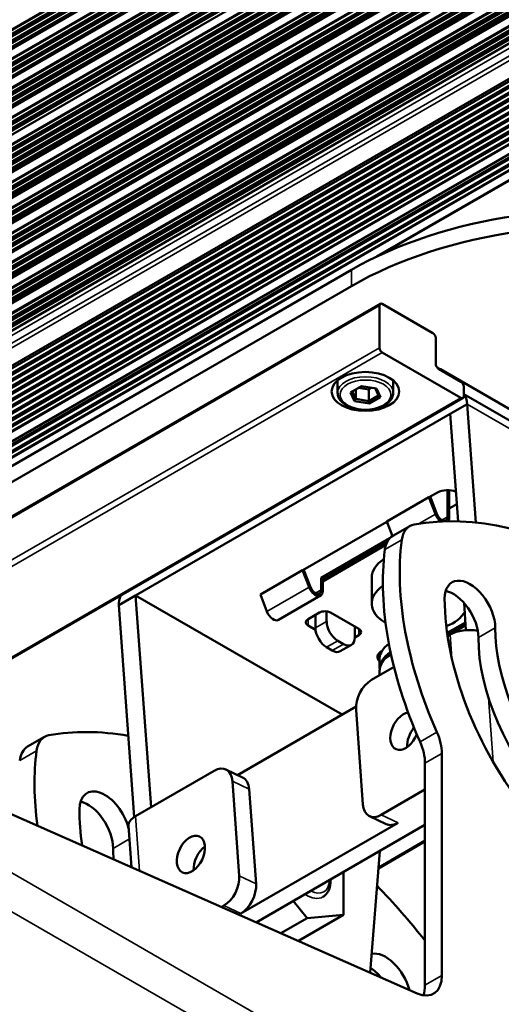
# Paper-space layout 'Sheet_1' of a CAD drawing. Header units: millimetres. Extents: x 0 to 118, y 0 to 118.
# Tile 4 of 206: x 14.79 to 17.18, y 17.04 to 21.92. Entities that reach past the tile are written whole.
import ezdxf

# ---------------------------------------------------------------- set-up
doc = ezdxf.new("R2010")
doc.units = ezdxf.units.MM
doc.layers.add('Visible (ANSI)', color=7, linetype='Continuous', lineweight=50)
doc.layers.add('Visible Narrow (ANSI)', color=7, linetype='Continuous', lineweight=35)

psp = doc.layouts.new('Sheet_1')

# ---------------------------------------------------------------- linework, layer by layer
at = {"layer": 'Visible (ANSI)'}
for p, q in [((40.05738, 36.38519), (12.76407, 20.62739)), ((40.07127, 36.2489), (12.77769, 20.49095)), ((40.08537, 36.11049), (12.79325, 20.35338)), ((40.09821, 35.98452), (12.80437, 20.22641)), ((40.11624, 35.80754), (12.82212, 20.04927)), ((40.12839, 35.68824), (12.83407, 19.92986)), ((40.14055, 35.56894), (12.84603, 19.81044)), ((40.15444, 35.43259), (12.85971, 19.67396)), ((40.1666, 35.31328), (12.87167, 19.55455)), ((40.17912, 35.19419), (12.88363, 19.43513)), ((18.73871, 22.68131), (12.97555, 19.35395)), ((18.74846, 22.51267), (13.02561, 19.20858)), ((13.07012, 19.22062), (18.74968, 22.49972)), ((18.76002, 22.47555), (13.06965, 19.19021)), ((18.77119, 22.44981), (13.06982, 19.15812)), ((18.75622, 22.48174), (13.07641, 19.20249)), ((18.76941, 22.45699), (13.07658, 19.17023)), ((18.75632, 22.40888), (13.06998, 19.12588)), ((18.75864, 22.41843), (13.07674, 19.13798)), ((18.75922, 22.37822), (13.07015, 19.09364)), ((18.77197, 22.35325), (13.07032, 19.06139)), ((18.75774, 22.38556), (13.07691, 19.10574)), ((18.76808, 22.3592), (13.07707, 19.07349)), ((18.78035, 22.32575), (13.07048, 19.02915)), ((18.77956, 22.33349), (13.07724, 19.04125)), ((18.51285, 22.14719), (13.0774, 19.00904)), ((18.41672, 22.08327), (13.07065, 18.99671)), ((18.1441, 21.90197), (13.07757, 18.97681)), ((18.04788, 21.83798), (13.07082, 18.96448)), ((17.96529, 21.76635), (13.07774, 18.94452)), ((17.96522, 21.75792), (13.07098, 18.93224)), ((13.07706, 18.91463), (17.97095, 21.74011)), ((13.09563, 18.87469), (17.98886, 21.69979)), ((17.99751, 21.68032), (13.18218, 18.90018)), ((17.99452, 21.68703), (13.18893, 18.91252)), ((18.00894, 21.65458), (13.18234, 18.86794)), ((13.18842, 18.85034), (18.0164, 21.63778)), ((18.00597, 21.66125), (13.1891, 18.88023)), ((16.55967, 20.74606), (18.03409, 21.59732)), ((16.43481, 20.68054), (13.31685, 18.88039)), ((16.43481, 20.60017), (13.31685, 18.80002)), ((16.57808, 20.51275), (13.37661, 18.66438)), ((16.574, 20.50374), (16.574, 20.29479)), ((16.83847, 20.36712), (16.58792, 20.51177)), ((16.85239, 20.21443), (16.85239, 20.34301)), ((16.58792, 20.27068), (16.97766, 20.04566)), ((16.97766, 20.12603), (16.86631, 20.19032)), ((16.87605, 20.18791), (18.22624, 19.40838)), ((16.36661, 20.07138), (16.36661, 20.13261)), ((16.6422, 20.07138), (16.6422, 20.13261)), ((16.48452, 20.10457), (16.43021, 20.07321)), ((16.43021, 20.07321), (16.45009, 20.03038)), ((16.43899, 20.07828), (16.45652, 20.04052)), ((16.45652, 20.0884), (16.45652, 20.04052)), ((16.52193, 20.08826), (16.47015, 20.09627)), ((16.55871, 20.09309), (16.48452, 20.10457)), ((16.5363, 20.09656), (16.52193, 20.08826)), ((16.52193, 20.08826), (16.52193, 20.0304)), ((16.52193, 20.0304), (16.56981, 20.05805)), ((16.56981, 20.05805), (16.55315, 20.09395)), ((16.57859, 20.05026), (16.55871, 20.09309)), ((16.57859, 20.05026), (16.56981, 20.05805)), ((16.99158, 20.0537), (16.99158, 20.10192)), ((18.23657, 19.34592), (16.99158, 20.06471)), ((16.98751, 20.04469), (13.78604, 18.19632)), ((16.45009, 20.03038), (16.45652, 20.04052)), ((16.45009, 20.03038), (16.52428, 20.0189)), ((16.45652, 20.04052), (16.52193, 20.0304)), ((16.52428, 20.0189), (16.52193, 20.0304)), ((16.52428, 20.0189), (16.57859, 20.05026)), ((17.00829, 20.01512), (16.92477, 19.96691)), ((17.05091, 19.42796), (17.00829, 20.01512)), ((15.36579, 19.06683), (16.92477, 19.96691)), ((16.92477, 19.96691), (16.96345, 19.43401)), ((16.86213, 19.57714), (16.82057, 19.55315)), ((16.91085, 19.58879), (16.91085, 19.45579)), ((16.9192, 19.45097), (16.9192, 19.5885)), ((16.61031, 19.43247), (16.8191, 19.55301)), ((16.8191, 19.55301), (16.82633, 19.55366)), ((16.85167, 19.46907), (16.8191, 19.55301)), ((16.82633, 19.55366), (16.8589, 19.46971)), ((16.9192, 19.49758), (16.95724, 19.51955)), ((16.61053, 19.43188), (16.19419, 19.19151)), ((16.61031, 19.43247), (16.63813, 19.36077)), ((16.64035, 19.36211), (16.72387, 19.41033)), ((16.62566, 19.35061), (16.28448, 19.15362)), ((16.61344, 19.33391), (16.29283, 19.1488)), ((16.29283, 19.13594), (16.60609, 19.31681)), ((15.98393, 19.07083), (16.19272, 19.19138)), ((16.19272, 19.19138), (16.19996, 19.19202)), ((16.22529, 19.10743), (16.19272, 19.19138)), ((16.19996, 19.19202), (16.23253, 19.10807)), ((16.28448, 19.15362), (16.28448, 19.09416)), ((16.28448, 19.15362), (16.29283, 19.1488)), ((16.29283, 19.1488), (16.29283, 19.08933)), ((16.53543, 19.15523), (16.53543, 19.02665)), ((15.28228, 19.01861), (15.36579, 19.06683)), ((16.38885, 18.47617), (15.36579, 19.06683)), ((15.44199, 18.01716), (15.36579, 19.06683)), ((15.98393, 19.07083), (16.0165, 18.98688)), ((16.28223, 19.0659), (16.07344, 18.94536)), ((15.28228, 19.01861), (15.35849, 17.96867)), ((16.31231, 18.93825), (16.31231, 18.98779)), ((16.99282, 19.02941), (17.00259, 18.89492)), ((16.27612, 18.98165), (16.22045, 18.9495)), ((16.25664, 18.9061), (16.25664, 18.9704)), ((16.471, 18.90128), (16.3318, 18.98165)), ((16.22045, 18.91735), (16.25727, 18.8961)), ((16.45151, 18.85789), (16.45151, 18.91253)), ((16.9998, 18.93335), (16.90911, 18.88099)), ((17.00047, 18.92409), (16.91038, 18.87208)), ((16.91125, 18.86616), (17.00092, 18.91792)), ((16.39583, 18.82574), (16.36799, 18.84181)), ((16.45151, 18.85789), (16.471, 18.86914)), ((16.91135, 18.8655), (16.92388, 18.87273)), ((16.31231, 18.80967), (16.34015, 18.79359)), ((16.37952, 18.78969), (16.4352, 18.82184)), ((16.58571, 18.79071), (16.58374, 18.78958)), ((16.5748, 18.70519), (16.5748, 18.75341)), ((16.53413, 18.64771), (16.64595, 18.71227)), ((16.5748, 18.67119), (16.5748, 18.69234)), ((15.87013, 18.17668), (16.45781, 18.51598)), ((16.49186, 18.03128), (16.45789, 18.49922)), ((14.83082, 18.31738), (14.91434, 18.3656)), ((16.88301, 17.18308), (16.88301, 18.28379)), ((15.81271, 18.20403), (15.89591, 18.1644)), ((16.79949, 17.13486), (16.79949, 18.23558)), ((15.3649, 17.97265), (15.75464, 18.19767)), ((15.84544, 18.14562), (15.87941, 17.67768)), ((15.96261, 17.63805), (15.92864, 18.10599)), ((16.79949, 18.10442), (16.58266, 17.97923)), ((14.63964, 18.03061), (16.76008, 17.09443)), ((16.52459, 17.97287), (16.60779, 17.93324)), ((15.3303, 17.92447), (15.34521, 17.7191)), ((16.66586, 17.9396), (15.88637, 17.48956)), ((16.79949, 17.92909), (15.9632, 17.44625)), ((16.56861, 17.71338), (16.79949, 17.84668)), ((16.57545, 17.79974), (16.5277, 17.19703)), ((16.39583, 17.69603), (16.39583, 17.48357)), ((15.80317, 17.52919), (15.79112, 17.52223)), ((16.21488, 17.46741), (16.14672, 17.55221)), ((16.39583, 17.48357), (16.17312, 17.35499)), ((16.39583, 17.48357), (16.21488, 17.46741)), ((16.21488, 17.46741), (16.08505, 17.39246)), ((16.17045, 17.35475), (16.17312, 17.35499))]:
    psp.add_line(p, q, dxfattribs=at)
for centre, major_axis, ratio, start_param, end_param in [((17.68755, 19.95726), (-1.77165, 0), 0.5773503, 4.4264546, 5.4977871), ((17.68755, 19.8769), (1.77165, 0), 0.5773503, 1.2655437, 2.3561945), ((16.58792, 20.4957), (-0.00984, 0.01705), 0.5773503, 5.4977871, 7.0685835), ((16.83847, 20.35105), (0.00984, -0.01705), 0.5773503, 0.7853982, 2.3561945), ((16.58792, 20.28675), (-0.00984, 0.01705), 0.5773503, 0.7853982, 2.3561945), ((16.86631, 20.20639), (0.00984, -0.01705), 0.5773503, 3.9269908, 5.4977871), ((16.73686, 20.10754), (-0.19685, 0), 0.5773503, 3.9269908, 4.0409513), ((16.97766, 20.10995), (0.00984, -0.01705), 0.5773503, 0.7853982, 2.3561945), ((16.92477, 19.96691), (0.05906, 0.10229), 0.5773503, 5.4977871, 6.1412883), ((16.97766, 20.06174), (0.00984, -0.01705), 0.5773503, 5.4977871, 7.0685835), ((16.91085, 19.54901), (-0.0689, 0), 0.5773503, 4.0574761, 5.4977871), ((17.71818, 17.155), (-1.24857, 2.16259), 0.5773503, 4.9144796, 6.0810947), ((16.88301, 19.47187), (-0.02559, 0.04432), 0.5773503, 1.3089969, 2.2169829), ((16.88301, 19.47187), (0.01969, -0.0341), 0.5773503, 4.4505896, 7.0685835), ((16.88301, 19.47187), (0.02559, -0.04432), 0.5773503, 0.3216958, 0.7853982), ((16.82229, 19.23985), (-0.09843, 0.17048), 0.5773503, 6.0810947, 6.9283757), ((16.73878, 19.19163), (-0.09843, 0.17048), 0.5773503, 0, 0.6451904), ((17.71818, 18.57661), (-0.73819, 1.27858), 0.5773503, 0.6451904, 1.3885896), ((17.63466, 18.52839), (0.73819, -1.27858), 0.5773503, 3.786783, 4.5301822), ((16.77166, 19.15523), (-0.23622, 0), 0.5773503, 5.5526305, 6.2831853), ((17.0222, 18.97843), (-0.08858, 0.15343), 0.5773503, 3.9269908, 7.0685835), ((16.25664, 19.11023), (0.02559, -0.04432), 0.5773503, 4.4505896, 7.0685835), ((16.25664, 19.11023), (0.01969, -0.0341), 0.5773503, 4.4505896, 7.0685835), ((16.77166, 19.02665), (-0.23622, 0), 0.5773503, 5.5843768, 7.0657642), ((16.93869, 18.93021), (0.08858, -0.15343), 0.5773503, 0.7853982, 2.65071), ((15.36579, 19.06683), (0.05906, 0.10229), 0.5773503, 1.9106332, 2.3561945), ((17.71818, 18.57661), (0.58071, -1.00582), 0.5773503, 3.9269908, 7.0685835), ((16.04785, 18.98968), (0.02559, -0.04432), 0.5773503, 4.4505896, 6.2831853), ((16.30396, 18.96557), (-0.03937, 0), 0.5773503, 3.9269908, 5.4977871), ((16.24828, 18.93343), (-0.03937, 0), 0.5773503, 5.4977871, 7.0685835), ((16.36799, 18.9061), (-0.03937, 0.06819), 0.5773503, 0.7853982, 2.3561945), ((16.77166, 19.02665), (0.23622, 0), 0.5773503, 5.3118785, 5.9662341), ((16.31231, 18.87396), (0.03937, -0.06819), 0.5773503, 3.9269908, 5.4977871), ((16.44316, 18.88521), (0.03937, 0), 0.5773503, 5.4977871, 7.0685835), ((17.00707, 18.8331), (-0.1178, -0.00855), 0.5248339, 4.1996816, 5.4578006), ((17.71818, 18.57661), (0.40354, -0.69896), 0.5773503, 3.9269908, 7.0685835), ((16.39583, 18.89003), (0.03937, -0.06819), 0.5773503, 5.4977871, 7.0685835), ((17.63466, 18.52839), (0.40354, -0.69896), 0.5773503, 3.9269908, 6.2831853), ((16.34015, 18.85789), (0.03937, -0.06819), 0.5773503, 5.4977871, 6.2831853), ((16.63246, 18.76145), (-0.0689, 0), 0.5773503, 5.4977871, 6.8625005), ((16.77166, 18.75341), (-0.19685, 0), 0.5773503, 5.5855822, 6.2831853), ((16.77166, 18.70519), (-0.19685, 0), 0.5773503, 5.5202144, 6.3376851), ((16.54141, 18.54743), (0.05079, 0.10663), 0.6254727, 0.7377866, 2.3085829), ((16.69759, 18.39383), (0.04233, 0.08886), 0.6254727, 0.3839642, 4.8450261), ((16.78079, 18.3542), (0.04233, 0.08886), 0.6254727, 1.191298, 2.2958404), ((15.01277, 18.19512), (-0.09843, 0.17048), 0.5773503, 6.0810947, 6.9283757), ((15.90865, 16.11027), (-1.24857, 2.16259), 0.5773503, 5.8320825, 6.0810947), ((16.74382, 18.36416), (-0.09843, 0.17048), 0.5773503, 3.9269908, 4.5301822), ((14.92925, 18.1469), (-0.09843, 0.17048), 0.5773503, 0, 0.6451904), ((16.6603, 18.31594), (0.09843, -0.17048), 0.5773503, 0.7853982, 1.3885896), ((15.90865, 17.53188), (-0.73819, 1.27858), 0.5773503, 0.6451904, 0.9532343), ((15.76192, 18.0974), (0.05079, 0.10663), 0.6254727, 5.4501756, 7.0209719), ((15.84512, 18.05777), (0.05079, 0.10663), 0.6254727, 5.4501756, 6.2831853), ((15.21268, 17.9337), (-0.08858, 0.15343), 0.5773503, 4.2570655, 7.0685835), ((15.12916, 17.88548), (0.08858, -0.15343), 0.5773503, 0.7853982, 2.65071), ((16.57538, 18.0795), (-0.05079, -0.10663), 0.6254727, 5.4501756, 7.0209719), ((15.90865, 17.53188), (0.58071, -1.00582), 0.5773503, 3.9269908, 4.1086006), ((15.4481, 17.93302), (-0.1178, -0.00855), 0.5248339, 5.4578006, 6.2831853), ((16.65858, 18.03987), (-0.05079, -0.10663), 0.6254727, 0, 0.7377866), ((15.82513, 17.48366), (0.40354, -0.69896), 0.5773503, 3.9269908, 4.0086059), ((15.72291, 17.74344), (0.04233, 0.08886), 0.6254727, 0.8457522, 2.2958404), ((15.79589, 17.62946), (-0.05079, -0.10663), 0.6254727, 0.7377866, 2.3085829), ((15.87909, 17.58983), (0.05079, 0.10663), 0.6254727, 3.8793793, 5.4501756), ((15.90865, 16.11027), (1.24857, -2.16259), 0.5773503, 1.8273755, 1.9772915), ((16.60462, 17.13006), (-0.08858, 0.15343), 0.5773503, 4.2726552, 6.0860283), ((16.52111, 17.08184), (0.08858, -0.15343), 0.5773503, 1.8479856, 2.2881968), ((16.74382, 17.26345), (0.09843, -0.17048), 0.5773503, 5.6148959, 7.0685835), ((16.6603, 17.21523), (0.09843, -0.17048), 0.5773503, 0.438149, 0.7853982)]:
    psp.add_ellipse(centre, major_axis=major_axis, ratio=ratio, start_param=start_param, end_param=end_param, dxfattribs=at)
for centre, major_axis, ratio in [((16.5044, 20.07781), (0.16732, 0), 0.5773503), ((15.63971, 17.78307), (-0.04233, -0.08886), 0.6254727)]:
    psp.add_ellipse(centre, major_axis=major_axis, ratio=ratio, dxfattribs=at)
for points, knots in [([(16.6422, 20.07138), (16.6422, 20.06283), (16.64012, 20.05432), (16.63209, 20.03791), (16.6259, 20.0301), (16.60968, 20.01556), (16.5993, 20.009), (16.57564, 19.99818), (16.56231, 19.99396), (16.53426, 19.98831), (16.51956, 19.98686), (16.49018, 19.9868), (16.47552, 19.98819), (16.44754, 19.99368), (16.43425, 19.9978), (16.41028, 20.00854), (16.39962, 20.01518), (16.38234, 20.03055), (16.37563, 20.03926), (16.36829, 20.05601), (16.36661, 20.06369), (16.36661, 20.07138)], [3.9269908, 3.9269908, 3.9269908, 3.9269908, 4.2021612, 4.2021612, 4.4993687, 4.4993687, 4.8274361, 4.8274361, 5.162051, 5.162051, 5.4944476, 5.4944476, 5.8256861, 5.8256861, 6.158032, 6.158032, 6.4926161, 6.4926161, 6.8208901, 6.8208901, 7.0685835, 7.0685835, 7.0685835, 7.0685835]), ([(16.5748, 18.69234), (16.5748, 18.70454), (16.5778, 18.71669), (16.58936, 18.74011), (16.59827, 18.75125), (16.61582, 18.76684), (16.62301, 18.77213), (16.63082, 18.77698)], [0.78539816, 0.78539816, 0.78539816, 0.78539816, 1.06302014, 1.06302014, 1.36205147, 1.36205147, 1.53521705, 1.53521705, 1.53521705, 1.53521705]), ([(16.29362, 17.5723), (16.30215, 17.57723), (16.3095, 17.5841), (16.32153, 17.6011), (16.32593, 17.61143), (16.3314, 17.63399), (16.33241, 17.6463), (16.33185, 17.65909)], [5.49778714, 5.49778714, 5.49778714, 5.49778714, 5.75775637, 5.75775637, 6.04220086, 6.04220086, 6.33426439, 6.33426439, 6.33426439, 6.33426439])]:
    psp.add_open_spline(points, degree=3, knots=knots, dxfattribs=at)
at = {"layer": 'Visible Narrow (ANSI)'}
for p, q in [((40.04785, 36.47878), (12.76827, 20.7289)), ((12.77085, 20.72952), (40.04793, 36.47795)), ((40.04852, 36.47218), (12.77657, 20.72671)), ((12.78545, 20.71643), (40.05, 36.45763)), ((40.05055, 36.45223), (12.79037, 20.71355)), ((12.79945, 20.71336), (40.05108, 36.4471)), ((40.05163, 36.4417), (12.80436, 20.71049)), ((12.81329, 20.70016), (40.05312, 36.42708)), ((40.05366, 36.42169), (12.8182, 20.69729)), ((12.82733, 20.69708), (40.05419, 36.41652)), ((40.05474, 36.41112), (12.83224, 20.6942)), ((12.84112, 20.68391), (40.05623, 36.39656)), ((40.05678, 36.39116), (12.84604, 20.68103)), ((12.85517, 20.68082), (40.0573, 36.38598)), ((40.06173, 36.34257), (12.78194, 20.59258)), ((12.78454, 20.59319), (40.06181, 36.34174)), ((40.0624, 36.33597), (12.79025, 20.59039)), ((12.79914, 20.5801), (40.06388, 36.32141)), ((40.06443, 36.316), (12.80405, 20.57722)), ((12.81314, 20.57703), (40.06496, 36.31087)), ((40.06551, 36.30548), (12.81805, 20.57415)), ((12.82698, 20.56383), (40.067, 36.29086)), ((40.06754, 36.28547), (12.83189, 20.56095)), ((12.84102, 20.56074), (40.06807, 36.28029)), ((40.06862, 36.27489), (12.84593, 20.55786)), ((12.85481, 20.54757), (40.07011, 36.26033)), ((40.07066, 36.25492), (12.85972, 20.54469)), ((12.86886, 20.54448), (40.07118, 36.24975)), ((40.07561, 36.20628), (12.79556, 20.45613)), ((12.79815, 20.45675), (40.0757, 36.20545)), ((40.07628, 36.19969), (12.80386, 20.45395)), ((12.81275, 20.44366), (40.07777, 36.18513)), ((40.07832, 36.17972), (12.81767, 20.44077)), ((12.82675, 20.44059), (40.07884, 36.17459)), ((40.07939, 36.16919), (12.83166, 20.43771)), ((12.8406, 20.42739), (40.08088, 36.15457)), ((40.08143, 36.14918), (12.8455, 20.42451)), ((12.85463, 20.4243), (40.08196, 36.14401)), ((40.08251, 36.1386), (12.85954, 20.42142)), ((12.86843, 20.41113), (40.08399, 36.12404)), ((40.08454, 36.11864), (12.87334, 20.40824)), ((40.08971, 36.06787), (12.81112, 20.31857)), ((12.81372, 20.31918), (40.0898, 36.06704)), ((12.88247, 20.40804), (40.08507, 36.11346)), ((40.09039, 36.06127), (12.81943, 20.31638)), ((12.82831, 20.30609), (40.09187, 36.04671)), ((40.09242, 36.04131), (12.83323, 20.30321)), ((12.84232, 20.30302), (40.09294, 36.03618)), ((40.09349, 36.03078), (12.84723, 20.30014)), ((12.85616, 20.28982), (40.09498, 36.01616)), ((40.09553, 36.01077), (12.86106, 20.28694)), ((12.87019, 20.28673), (40.09606, 36.00559)), ((40.09661, 36.00019), (12.87511, 20.28385)), ((12.88399, 20.27356), (40.09809, 35.98563)), ((40.10255, 35.94189), (12.82224, 20.1916)), ((12.82484, 20.19222), (40.10263, 35.94106)), ((40.10322, 35.9353), (12.83055, 20.18941)), ((12.83943, 20.17913), (40.1047, 35.92074)), ((40.10526, 35.91533), (12.84435, 20.17624)), ((12.85343, 20.17605), (40.10578, 35.9102)), ((40.10633, 35.90481), (12.85835, 20.17318)), ((12.86728, 20.16285), (40.10782, 35.89019)), ((40.10837, 35.88479), (12.87218, 20.15998)), ((12.88131, 20.15977), (40.10889, 35.87962)), ((40.10944, 35.87422), (12.88623, 20.15688)), ((12.89511, 20.1466), (40.11093, 35.85966)), ((40.11148, 35.85425), (12.90002, 20.14371)), ((12.90915, 20.1435), (40.11201, 35.84908)), ((40.11255, 35.84372), (12.91403, 20.14065)), ((12.92311, 20.13022), (40.11406, 35.82892)), ((40.11461, 35.82355), (12.92802, 20.12737)), ((12.93696, 20.12724), (40.11512, 35.81855)), ((40.11566, 35.81318), (12.94187, 20.12438)), ((40.12058, 35.76491), (12.83999, 20.01446)), ((12.84258, 20.01507), (40.12067, 35.76408)), ((40.12125, 35.75832), (12.84829, 20.01227)), ((12.85718, 20.00198), (40.12274, 35.74376)), ((40.12329, 35.73835), (12.8621, 19.9991)), ((12.87118, 19.99891), (40.12381, 35.73322)), ((40.12436, 35.72782), (12.87609, 19.99603)), ((12.88503, 19.98571), (40.12585, 35.7132)), ((40.1264, 35.70781), (12.88993, 19.98283)), ((12.89906, 19.98262), (40.12693, 35.70264)), ((40.12748, 35.69723), (12.90397, 19.97974)), ((40.13274, 35.64562), (12.85194, 19.89504)), ((12.85454, 19.89566), (40.13282, 35.64479)), ((40.13341, 35.63902), (12.86025, 19.89286)), ((12.86913, 19.88257), (40.13489, 35.62446)), ((40.13544, 35.61906), (12.87405, 19.87968)), ((12.88313, 19.8795), (40.13596, 35.61393)), ((40.13651, 35.60853), (12.88805, 19.87662)), ((12.89698, 19.8663), (40.138, 35.59391)), ((40.13855, 35.58852), (12.90188, 19.86342)), ((12.91101, 19.86321), (40.13908, 35.58334)), ((40.13963, 35.57794), (12.91593, 19.86033)), ((40.14489, 35.52631), (12.8639, 19.77563)), ((12.8665, 19.77625), (40.14498, 35.52548)), ((40.14556, 35.51972), (12.87221, 19.77344)), ((12.8811, 19.76315), (40.14705, 35.50516)), ((40.1476, 35.49975), (12.88602, 19.76027)), ((12.8951, 19.76008), (40.14812, 35.49462)), ((40.14867, 35.48922), (12.90001, 19.7572)), ((12.90894, 19.74688), (40.15016, 35.4746)), ((40.15071, 35.46921), (12.91385, 19.744)), ((12.92298, 19.7438), (40.15124, 35.46404)), ((40.15179, 35.45863), (12.92789, 19.74091)), ((12.93677, 19.73062), (40.15327, 35.44407)), ((40.15382, 35.43867), (12.94169, 19.72774)), ((12.95082, 19.72753), (40.15435, 35.4335)), ((40.15878, 35.38996), (12.87758, 19.63915)), ((12.88017, 19.63977), (40.15887, 35.38913)), ((40.15946, 35.38337), (12.88588, 19.63696)), ((12.89477, 19.62668), (40.16094, 35.36881)), ((40.16149, 35.3634), (12.89969, 19.62379)), ((12.90877, 19.6236), (40.16201, 35.35827)), ((40.16256, 35.35287), (12.91368, 19.62073)), ((12.92262, 19.6104), (40.16405, 35.33825)), ((40.1646, 35.33286), (12.92752, 19.60753)), ((12.93665, 19.60732), (40.16513, 35.32769)), ((40.16568, 35.32228), (12.94156, 19.60443)), ((40.17094, 35.27066), (12.88954, 19.51974)), ((12.89214, 19.52035), (40.17102, 35.26983)), ((40.17161, 35.26406), (12.89785, 19.51755)), ((12.90673, 19.50726), (40.17309, 35.2495)), ((40.17364, 35.24409), (12.91165, 19.50438)), ((12.92073, 19.50419), (40.17417, 35.23896)), ((40.17472, 35.23357), (12.92565, 19.50131)), ((12.93458, 19.49099), (40.17629, 35.21899)), ((40.17689, 35.21363), (12.93948, 19.48811)), ((12.94861, 19.4879), (40.17747, 35.20849)), ((40.17809, 35.20313), (12.95353, 19.48502)), ((40.18401, 35.15188), (12.9015, 19.40032)), ((12.9041, 19.40094), (40.1841, 35.15105)), ((40.18476, 35.14533), (12.90981, 19.39813)), ((12.9187, 19.38784), (40.18643, 35.13088)), ((40.18705, 35.12551), (12.92362, 19.38496)), ((12.9327, 19.38477), (40.18764, 35.12042)), ((40.18826, 35.11506), (12.93761, 19.38189)), ((12.94654, 19.37157), (40.18994, 35.10055)), ((40.19055, 35.0952), (12.95145, 19.36869)), ((12.96058, 19.36849), (40.19115, 35.09006)), ((40.19177, 35.0847), (12.96549, 19.3656)), ((12.99645, 19.34188), (18.738, 22.65677)), ((12.9818, 19.27265), (18.74657, 22.60094)), ((18.74067, 22.62028), (13.00852, 19.31082)), ((18.74849, 22.51228), (13.07012, 19.23387)), ((13.07442, 18.90757), (17.9729, 21.73571)), ((17.97259, 21.73641), (13.07625, 18.90951)), ((13.18578, 18.84328), (18.01836, 21.63337)), ((18.01805, 21.63407), (13.18761, 18.84522)), ((18.03549, 21.59405), (16.59572, 20.7628)), ((16.43481, 20.60017), (16.43481, 20.68054)), ((16.574, 20.50374), (13.37253, 18.65537)), ((13.37253, 18.44642), (16.574, 20.29479)), ((16.58792, 20.27068), (13.38645, 18.42231)), ((16.87605, 20.18791), (16.87605, 20.18469)), ((13.77619, 18.19729), (16.97766, 20.04566)), ((18.26103, 19.29185), (17.00829, 20.01512)), ((16.77124, 19.42263), (16.85167, 19.46907)), ((16.88301, 19.43972), (16.91085, 19.45579)), ((16.60095, 19.29367), (16.68446, 19.34189)), ((16.0165, 18.98688), (16.22529, 19.10743)), ((16.25664, 19.07808), (16.28448, 19.09416)), ((16.22045, 18.9495), (16.22045, 18.91735)), ((16.25664, 18.9061), (16.31231, 18.93825)), ((16.471, 18.86914), (16.471, 18.90128)), ((17.06396, 18.85789), (17.14748, 18.9061)), ((16.36799, 18.84181), (16.31231, 18.80967)), ((16.93247, 18.75427), (16.92388, 18.87273)), ((16.34015, 18.79359), (16.39583, 18.82574)), ((17.13699, 18.24217), (17.11397, 18.55926)), ((16.77493, 18.34093), (16.85845, 18.38915)), ((14.87494, 18.29716), (14.79142, 18.24894)), ((16.88301, 18.28379), (16.79949, 18.23558)), ((15.92864, 18.10599), (15.84544, 18.14562)), ((15.3649, 17.97265), (15.38457, 17.70172)), ((16.58266, 17.97923), (16.66586, 17.9396)), ((14.51671, 17.82772), (20.91964, 14.13098)), ((15.335, 17.85967), (15.25444, 17.81316)), ((16.56916, 17.72036), (16.79949, 17.85334)), ((20.83613, 13.98633), (14.43319, 17.68307)), ((15.87941, 17.67768), (15.96261, 17.63805)), ((15.88637, 17.48956), (15.80317, 17.52919)), ((16.79949, 17.13486), (16.88301, 17.18308))]:
    psp.add_line(p, q, dxfattribs=at)
for centre, major_axis, start_param, end_param in [((16.5044, 20.07138), (-0.1378, 0), 3.1415927, 6.2831853), ((16.77166, 18.69234), (-0.19685, 0), 5.5022972, 6.2831853), ((16.2288, 17.71672), (0.0689, -0.11933), 5.5396911, 7.0266795), ((16.21488, 17.70868), (0.07874, -0.13638), 5.4122279, 6.2831853)]:
    psp.add_ellipse(centre, major_axis=major_axis, ratio=0.5773503, start_param=start_param, end_param=end_param, dxfattribs=at)
psp.add_ellipse((16.5044, 20.06174), major_axis=(0.12598, 0), ratio=0.5773503, dxfattribs=at)

doc.saveas('drawing.dxf')
